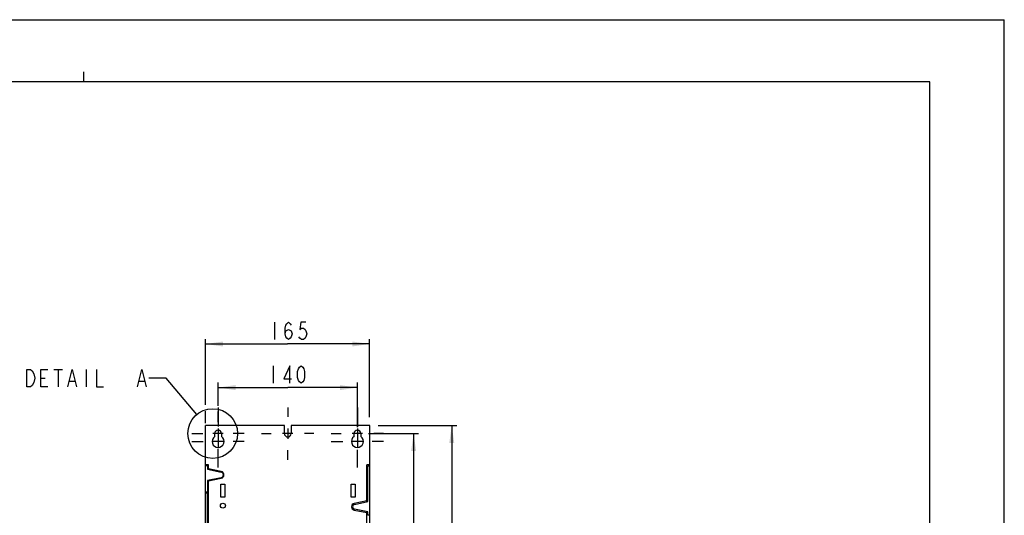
# Model space of a CAD drawing. Header units: millimetres. Extents: x 0 to 2100, y 0 to 1485.
# Tile 26 of 26: x 1111 to 2100, y 987 to 1485. Entities that reach past the tile are written whole.
import ezdxf

# ---------------------------------------------------------------- set-up
doc = ezdxf.new("R2010")
doc.units = ezdxf.units.MM
doc.header["$LTSCALE"] = 115.5
doc.linetypes.add('CENTER', pattern=[0.6, 0.375, -0.075, 0.075, -0.075])
doc.layers.get('0').update_dxf_attribs({"linetype": 'CONTINUOUS'})
doc.layers.add('DATUM_AXIS', color=7, linetype='CONTINUOUS')
doc.styles.get("Standard").update_dxf_attribs({"font": 'txt', "width": 0.8})
doc.dimstyles.new('DIMSTYLE_2', dxfattribs={"dimtxt": 17.5, "dimasz": 17.5, "dimexe": 0.18, "dimexo": 0.0625, "dimgap": 0.09, "dimtad": 1, "dimdsep": 46, "dimtxsty": 'STANDARD', "dimblk": '_FILLED', "dimblk1": '_FILLED', "dimblk2": '_FILLED', "dimcen": 0.09, "dimclrt": 7, "dimadec": 0, "dimazin": 0, "dimtfac": 1, "dimtofl": 0, "dimtmove": 0, "dimatfit": 3, "dimldrblk": '_FILLED', "dimfxl": 1, "dimtolj": 1, "dimarcsym": 0})
doc.dimstyles.get("Standard").update_dxf_attribs({"dimtxt": 17.5, "dimasz": 3.5, "dimexe": 0.18, "dimexo": 0.0625, "dimgap": 0.09, "dimtad": 1, "dimdec": 1, "dimdsep": 46, "dimtxsty": 'STANDARD', "dimblk": '_FILLED', "dimblk1": '_FILLED', "dimblk2": '_FILLED', "dimcen": 0.09, "dimclrt": 7, "dimadec": 0, "dimazin": 0, "dimtol": 1, "dimtp": 0.1, "dimtm": 0.1, "dimtfac": 1, "dimtdec": 1, "dimtofl": 0, "dimtmove": 0, "dimatfit": 3, "dimldrblk": '_FILLED', "dimfxl": 1, "dimtolj": 1, "dimarcsym": 0})

# ---------------------------------------------------------------- blocks, each defined once
blk = doc.blocks.new('_FILLED')
at = {"color": 0, "linetype": 'BYBLOCK'}
blk.add_solid([(0, 0), (-1, 0.143), (-1, -0.143)], dxfattribs=at)
blk = doc.blocks.new('*D2')
at = {"color": 7, "linetype": 'CONTINUOUS'}
for p, q in [((1470.77, 1077.04), (1549.74, 1077.04)), ((1544.74, 1077.04), (1544.74, 877.54)), ((1544.74, 678.04), (1544.74, 877.54)), ((1462.8, 678.04), (1549.74, 678.04))]:
    blk.add_line(p, q, dxfattribs=at)
at = {"color": 7, "linetype": 'CONTINUOUS', "xscale": 17.5, "yscale": 17.5, "zscale": 17.5}
for p, rotation in [((1544.74, 1077.04), 90), ((1544.74, 678.04), 270)]:
    blk.add_blockref('_FILLED', p, dxfattribs=dict(at, rotation=rotation))
blk = doc.blocks.new('*D3')
at = {"color": 7, "linetype": 'CONTINUOUS'}
for p, q in [((1297.23, 1098.05), (1297.23, 1164.06)), ((1297.23, 1159.06), (1379.73, 1159.06)), ((1462.23, 1159.06), (1379.73, 1159.06)), ((1462.23, 1085.67), (1462.23, 1164.06)), ((1297.23, 1079.64), (1297.23, 1091.38))]:
    blk.add_line(p, q, dxfattribs=at)
at = {"color": 7, "linetype": 'CONTINUOUS', "xscale": 17.5, "yscale": 17.5, "zscale": 17.5, "rotation": 180}
blk.add_blockref('_FILLED', (1297.23, 1159.06), dxfattribs=at)
at = {"color": 7, "linetype": 'CONTINUOUS', "xscale": 17.5, "yscale": 17.5, "zscale": 17.5}
blk.add_blockref('_FILLED', (1462.23, 1159.06), dxfattribs=at)
blk = doc.blocks.new('*D7')
at = {"color": 7, "linetype": 'CONTINUOUS'}
for p, q in [((1309.94, 1096.93), (1309.94, 1120.23)), ((1449.94, 1075.63), (1449.94, 1120.23)), ((1309.94, 1115.23), (1379.94, 1115.23)), ((1449.94, 1115.23), (1379.94, 1115.23)), ((1309.94, 1080.63), (1309.94, 1091.17))]:
    blk.add_line(p, q, dxfattribs=at)
at = {"color": 7, "linetype": 'CONTINUOUS', "xscale": 17.5, "yscale": 17.5, "zscale": 17.5, "rotation": 180}
blk.add_blockref('_FILLED', (1309.94, 1115.23), dxfattribs=at)
at = {"color": 7, "linetype": 'CONTINUOUS', "xscale": 17.5, "yscale": 17.5, "zscale": 17.5}
blk.add_blockref('_FILLED', (1449.94, 1115.23), dxfattribs=at)
blk = doc.blocks.new('*D8')
at = {"color": 7, "linetype": 'CONTINUOUS'}
for p, q in [((1460.92, 1069.04), (1511.4, 1069.04)), ((1506.4, 1069.04), (1506.4, 879.04)), ((1506.4, 689.04), (1506.4, 879.04)), ((1458.37, 689.04), (1511.4, 689.04))]:
    blk.add_line(p, q, dxfattribs=at)
at = {"color": 7, "linetype": 'CONTINUOUS', "xscale": 17.5, "yscale": 17.5, "zscale": 17.5}
for p, rotation in [((1506.4, 1069.04), 90), ((1506.4, 689.04), 270)]:
    blk.add_blockref('_FILLED', p, dxfattribs=dict(at, rotation=rotation))

msp = doc.modelspace()

# ---------------------------------------------------------------- linework, layer by layer
at = {"color": 7, "linetype": 'CONTINUOUS'}
for p, q in [((0, 1485), (2100, 1485)), ((2100, 0), (2100, 1485)), ((1175, 1422.5), (1175, 1432.5)), ((2025, 1422.5), (75, 1422.5)), ((2025, 62.5), (2025, 1422.5)), ((1366.727, 1180.93), (1366.727, 1163.43)), ((1144.936, 1133.416), (1153.686, 1133.416)), ((1149.31, 1133.416), (1149.31, 1115.916)), ((1177.311, 1133.416), (1177.311, 1115.916)), ((1365.387, 1137.101), (1365.387, 1119.602)), ((1131.811, 1124.666), (1136.185, 1124.666)), ((1160.686, 1121.749), (1165.936, 1121.749)), ((1230.685, 1121.749), (1235.935, 1121.749)), ((1297.44, 702.536), (1297.44, 1077.036)), ((1376.54, 1077.036), (1297.44, 1077.036)), ((1462.227, 1077.036), (1462.227, 1037.606)), ((1462.42, 1077.036), (1462.227, 1077.036)), ((1462.42, 1037.606), (1462.42, 1077.036)), ((1297.349, 702.736), (1297.349, 1052.336)), ((1297.349, 1052.336), (1297.44, 1052.336)), ((1462.42, 1052.536), (1462.44, 1052.536)), ((1462.44, 702.536), (1462.44, 1052.536)), ((1300.44, 1037.606), (1297.44, 1037.606)), ((1297.44, 1037.086), (1299.44, 1037.086)), ((1299.44, 1037.086), (1299.44, 1033.141)), ((1299.44, 1033.141), (1313.019, 1030.378)), ((1300.44, 1032.937), (1300.44, 1037.606)), ((1313.118, 1030.868), (1300.44, 1033.447)), ((1459.44, 1000.427), (1459.44, 1037.606)), ((1462.42, 1037.606), (1459.44, 1037.606)), ((1460.44, 1000.63), (1460.44, 1036.692)), ((1460.44, 1036.692), (1462.44, 1036.692)), ((1313.019, 1024.695), (1299.44, 1021.932)), ((1299.44, 1021.932), (1299.44, 1010.125)), ((1300.44, 1021.625), (1313.118, 1024.205)), ((1300.44, 732.937), (1300.44, 1022.135)), ((1299.44, 1010.125), (1297.44, 1010.125)), ((1297.44, 1009.625), (1299.44, 1009.625)), ((1299.44, 745.447), (1299.44, 1009.625)), ((1459.44, 1001.447), (1446.763, 998.868)), ((1446.962, 997.888), (1460.44, 1000.63)), ((1446.763, 992.205), (1459.44, 989.625)), ((1460.44, 990.442), (1446.962, 993.185)), ((1459.44, 732.937), (1459.44, 990.646)), ((1460.44, 987.125), (1460.44, 990.442)), ((1462.44, 987.125), (1460.44, 987.125))]:
    msp.add_line(p, q, dxfattribs=at)
for points in [[(1377.227, 1169.264), (1378.102, 1172.18), (1380.727, 1173.639), (1383.352, 1172.18), (1384.227, 1169.264), (1383.352, 1166.347), (1382.477, 1164.889), (1380.727, 1163.43), (1378.977, 1164.889), (1378.102, 1166.347), (1377.227, 1169.264), (1377.227, 1175.097), (1378.102, 1178.014), (1378.977, 1179.472), (1380.727, 1180.93), (1382.477, 1179.472), (1383.352, 1178.014)], [(1398.227, 1180.93), (1392.977, 1180.93), (1392.102, 1173.639), (1393.852, 1175.097), (1395.602, 1175.097), (1397.352, 1173.639), (1398.227, 1172.18), (1399.102, 1169.264), (1398.227, 1166.347), (1397.352, 1164.889), (1395.602, 1163.43), (1393.852, 1163.43), (1392.102, 1164.889), (1391.227, 1166.347)], [(1124.811, 1120.291), (1123.06, 1117.374), (1121.311, 1115.916), (1117.81, 1115.916), (1117.81, 1133.416)], [(1117.81, 1133.416), (1121.311, 1133.416), (1123.06, 1131.957)], [(1123.06, 1131.957), (1124.811, 1129.041), (1125.685, 1124.666), (1124.811, 1120.291)], [(1138.81, 1115.916), (1131.811, 1115.916), (1131.811, 1133.416), (1138.81, 1133.416)], [(1158.936, 1115.916), (1163.311, 1133.416), (1167.685, 1115.916)], [(1187.811, 1133.416), (1187.811, 1115.916), (1194.811, 1115.916)], [(1228.936, 1115.916), (1233.31, 1133.416), (1237.686, 1115.916)], [(1382.012, 1119.602), (1382.012, 1137.101), (1375.887, 1123.976), (1383.762, 1123.976)], [(1393.387, 1119.602), (1391.637, 1121.06), (1390.762, 1122.518), (1389.887, 1125.435), (1389.887, 1131.268), (1390.762, 1134.185), (1391.637, 1135.643), (1393.387, 1137.101), (1395.137, 1135.643), (1396.012, 1134.185), (1396.887, 1131.268), (1396.887, 1125.435), (1396.012, 1122.518), (1395.137, 1121.06), (1393.387, 1119.602)]]:
    msp.add_lwpolyline(points, dxfattribs=at)
msp.add_circle((1304.547, 1069.064), 24.962, dxfattribs=at)
for centre, radius, start, end in [((1312.44, 1027.536), 2.9, 281.5, 78.5), ((1312.44, 1027.536), 3.4, 281.5, 78.5), ((1447.44, 995.536), 3.4, 101.5, 258.5), ((1447.44, 995.536), 2.4, 101.5, 258.5)]:
    msp.add_arc(centre, radius, start, end, dxfattribs=at)
at = {"layer": 'DATUM_AXIS', "color": 7, "linetype": 'CENTER'}
for p, q in [((1309.94, 1095.286), (1309.94, 1076.185)), ((1379.94, 1095.286), (1379.94, 1085.851)), ((1449.94, 1095.286), (1449.94, 1075.831)), ((1283.69, 1069.036), (1294.668, 1069.036)), ((1336.19, 1069.036), (1325.213, 1069.036)), ((1353.69, 1069.036), (1363.126, 1069.036)), ((1406.19, 1069.036), (1396.755, 1069.036)), ((1423.69, 1069.036), (1433.445, 1069.036)), ((1476.19, 1069.036), (1466.436, 1069.036)), ((1283.69, 1061.036), (1294.792, 1061.036)), ((1336.19, 1061.036), (1325.089, 1061.036)), ((1423.69, 1061.036), (1435.146, 1061.036)), ((1476.19, 1061.036), (1464.735, 1061.036)), ((1309.94, 1034.786), (1309.94, 1053.764)), ((1379.94, 1042.786), (1379.94, 1052.222)), ((1449.94, 1034.786), (1449.94, 1052.541))]:
    msp.add_line(p, q, dxfattribs=at)
at = {"layer": 'DATUM_AXIS', "color": 7, "linetype": 'CONTINUOUS'}
for p, q in [((1315.19, 1069.036), (1304.69, 1069.036)), ((1306.54, 1065.98), (1306.54, 1069.036)), ((1309.94, 1074.286), (1309.94, 1055.786)), ((1313.34, 1069.036), (1313.34, 1065.98)), ((1385.19, 1069.036), (1374.69, 1069.036)), ((1376.54, 1069.036), (1376.54, 1077.036)), ((1379.94, 1074.286), (1379.94, 1063.786)), ((1383.34, 1077.036), (1383.34, 1069.036)), ((1462.227, 1077.036), (1383.34, 1077.036)), ((1455.19, 1069.036), (1444.69, 1069.036)), ((1446.54, 1065.98), (1446.54, 1069.036)), ((1449.94, 1074.286), (1449.94, 1055.786)), ((1453.34, 1069.036), (1453.34, 1065.98)), ((1315.19, 1061.036), (1304.69, 1061.036)), ((1455.19, 1061.036), (1444.69, 1061.036)), ((1312.79, 1005.036), (1312.79, 1018.036)), ((1312.79, 1018.036), (1316.79, 1018.036)), ((1316.79, 1018.036), (1316.79, 1005.036)), ((1443.59, 1005.036), (1443.59, 1018.036)), ((1443.59, 1018.036), (1447.59, 1018.036)), ((1447.59, 1018.036), (1447.59, 1005.036)), ((1316.79, 1005.036), (1312.79, 1005.036)), ((1447.59, 1005.036), (1443.59, 1005.036))]:
    msp.add_line(p, q, dxfattribs=at)
msp.add_circle((1314.79, 996.536), 2.5, dxfattribs=at)
for centre, radius, start, end in [((1309.94, 1069.036), 3.4, 0, 180), ((1379.94, 1069.036), 3.4, 180, 360), ((1449.94, 1069.036), 3.4, 0, 180), ((1309.94, 1061.036), 6, 124.518108, 55.481892), ((1449.94, 1061.036), 6, 124.518108, 55.481892)]:
    msp.add_arc(centre, radius, start, end, dxfattribs=at)

# ---------------------------------------------------------------- dimensions: what is measured, and where the dimension line sits
at = {"color": 7, "linetype": 'CONTINUOUS'}
for base, p1, p2, picture, middle in [((1462.227, 1159.055), (1297.227, 1079.641), (1462.227, 1085.668), '*D3', (1359.727, 1163.43)), ((1449.94, 1115.226), (1309.94, 1080.634), (1449.94, 1075.631), '*D7', (1358.387, 1119.601))]:
    dim = msp.add_linear_dim(base=base, p1=p1, p2=p2, dimstyle='DIMSTYLE_2', dxfattribs=at)
    dim.commit()
    dim.dimension.update_dxf_attribs({"geometry": picture, "text_midpoint": middle, "dimtype": 160})
for base, p1, p2, angle, picture, middle in [((1506.4, 1069.036), (1458.372, 689.036), (1460.916, 1069.036), 90, '*D8', (1502.025, 854.238)), ((1544.743, 678.036), (1470.767, 1077.036), (1462.804, 678.036), 270, '*D2', (1540.368, 853.423))]:
    dim = msp.add_linear_dim(base=base, p1=p1, p2=p2, angle=angle, dimstyle='DIMSTYLE_2', dxfattribs=at)
    dim.commit()
    dim.dimension.update_dxf_attribs({"geometry": picture, "text_midpoint": middle, "dimtype": 160})

# ---------------------------------------------------------------- leaders
msp.add_leader([(1288.474, 1088.163), (1257.754, 1124.666), (1240.311, 1124.666)], dimstyle='STANDARD', override={"dimtad": 0}, dxfattribs=at)

doc.saveas('drawing.dxf')
